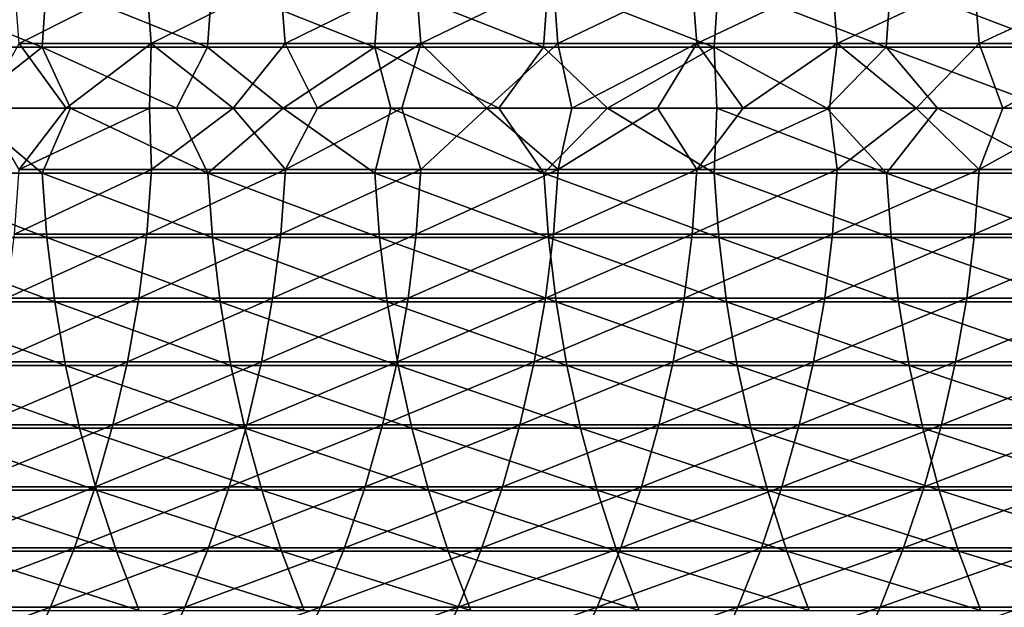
# Model space of a CAD drawing. Header units: metres. Extents: x -24 to 236, y -24 to 24.
# Tile 113 of 256: x 40.77 to 48.19, y -3.76 to 0.67. Entities that reach past the tile are written whole.
import ezdxf

# ---------------------------------------------------------------- set-up
doc = ezdxf.new("R2010")
doc.units = ezdxf.units.M
doc.layers.add('solid_10392024', color=7, linetype='CONTINUOUS')

msp = doc.modelspace()

# ---------------------------------------------------------------- linework, layer by layer
at = {"layer": 'solid_10392024'}
for points in [[(40.729115, 0.973574, 265.269318), (41.725639, 0.97357, 268.026428), (40.766418, 0.487259, 265.256012)], [(41.725639, 0.97357, 268.026428), (41.76284, 0.487257, 268.012817), (40.766418, 0.487259, 265.256012)], [(41.725639, 0.97357, 268.026428), (42.734772, 0.973566, 270.75293), (41.76284, 0.487257, 268.012817)], [(42.734772, 0.973566, 270.75293), (42.77187, 0.487255, 270.739044), (41.76284, 0.487257, 268.012817)], [(42.734772, 0.973566, 270.75293), (43.756348, 0.973561, 273.448395), (42.77187, 0.487255, 270.739044)], [(43.756348, 0.973561, 273.448395), (43.793331, 0.487253, 273.434204), (42.77187, 0.487255, 270.739044)], [(43.756348, 0.973561, 273.448395), (44.790188, 0.973558, 276.112427), (43.793331, 0.487253, 273.434204)], [(44.790188, 0.973558, 276.112427), (44.827057, 0.487251, 276.097931), (43.793331, 0.487253, 273.434204)], [(44.790188, 0.973558, 276.112427), (45.836128, 0.973557, 278.744598), (44.827057, 0.487251, 276.097931)], [(45.836128, 0.973557, 278.744598), (45.872883, 0.487251, 278.729797), (44.827057, 0.487251, 276.097931)], [(45.836128, 0.973557, 278.744598), (46.893997, 0.973562, 281.344452), (45.872883, 0.487251, 278.729797)], [(46.893997, 0.973562, 281.344452), (46.93063, 0.487253, 281.329376), (45.872883, 0.487251, 278.729797)], [(46.893997, 0.973562, 281.344452), (47.963604, 0.97357, 283.911652), (46.93063, 0.487253, 281.329376)], [(47.963604, 0.97357, 283.911652), (48.000103, 0.487258, 283.896271), (46.93063, 0.487253, 281.329376)], [(47.963604, 0.97357, 283.911652), (49.04472, 0.973581, 286.44577), (48.000103, 0.487258, 283.896271)], [(49.04472, 0.973581, 286.44577), (49.081089, 0.487263, 286.430084), (48.000103, 0.487258, 283.896271)], [(39.705891, 0.460005, 308.931732), (40.939938, 0.46, 311.379822), (39.740028, 0.946445, 308.914703)], [(40.939938, 0.46, 311.379822), (40.973907, 0.946435, 311.362488), (39.740028, 0.946445, 308.914703)], [(40.939938, 0.46, 311.379822), (42.186844, 0.459994, 313.79425), (40.973907, 0.946435, 311.362488)], [(42.186844, 0.459994, 313.79425), (42.220642, 0.946424, 313.776581), (40.973907, 0.946435, 311.362488)], [(42.186844, 0.459994, 313.79425), (43.44651, 0.45999, 316.174683), (42.220642, 0.946424, 313.776581)], [(43.44651, 0.45999, 316.174683), (43.480129, 0.946415, 316.156677), (42.220642, 0.946424, 313.776581)], [(43.44651, 0.45999, 316.174683), (44.71883, 0.459988, 318.520813), (43.480129, 0.946415, 316.156677)], [(44.71883, 0.459988, 318.520813), (44.752258, 0.94641, 318.502472), (43.480129, 0.946415, 316.156677)], [(44.71883, 0.459988, 318.520813), (46.0037, 0.459989, 320.832306), (44.752258, 0.94641, 318.502472)], [(46.0037, 0.459989, 320.832306), (46.036934, 0.946414, 320.813599), (44.752258, 0.94641, 318.502472)], [(46.0037, 0.459989, 320.832306), (47.301022, 0.459996, 323.108856), (46.036934, 0.946414, 320.813599)], [(47.301022, 0.459996, 323.108856), (47.334053, 0.946428, 323.089813), (46.036934, 0.946414, 320.813599)], [(47.301022, 0.459996, 323.108856), (48.610722, 0.460005, 325.350189), (47.334053, 0.946428, 323.089813)], [(48.610722, 0.460005, 325.350189), (48.643539, 0.946447, 325.33078), (47.334053, 0.946428, 323.089813)], [(40.357254, 0, 310.257385), (40.939938, 0.46, 311.379822), (39.705891, 0.460005, 308.931732)], [(40.357254, 0, 310.257385), (41.152512, 0, 311.821411), (40.939938, 0.46, 311.379822)], [(40.766418, 0.487259, 265.256012), (41.119972, 0, 266.202728), (40.494152, 0, 264.451752)], [(40.766418, 0.487259, 265.256012), (41.76284, 0.487257, 268.012817), (41.119972, 0, 266.202728)], [(41.952332, 0, 313.370117), (42.186844, 0.459994, 313.79425), (40.939938, 0.46, 311.379822)], [(41.152512, 0, 311.821411), (41.952332, 0, 313.370117), (40.939938, 0.46, 311.379822)], [(41.76284, 0.487257, 268.012817), (41.748554, 0, 267.935303), (41.119972, 0, 266.202728)], [(41.76284, 0.487257, 268.012817), (42.379982, 0, 269.649963), (41.748554, 0, 267.935303)], [(41.76284, 0.487257, 268.012817), (42.77187, 0.487255, 270.739044), (42.379982, 0, 269.649963)], [(41.952332, 0, 313.370117), (42.756962, 0, 314.903992), (42.186844, 0.459994, 313.79425)], [(42.756962, 0, 314.903992), (43.44651, 0.45999, 316.174683), (42.186844, 0.459994, 313.79425)], [(42.77187, 0.487255, 270.739044), (43.014046, 0, 271.346375), (42.379982, 0, 269.649963)], [(42.756962, 0, 314.903992), (43.566444, 0, 316.423187), (43.44651, 0.45999, 316.174683)], [(42.77187, 0.487255, 270.739044), (43.793331, 0.487253, 273.434204), (43.014046, 0, 271.346375)], [(43.793331, 0.487253, 273.434204), (43.650703, 0, 273.024719), (43.014046, 0, 271.346375)], [(44.380569, 0, 317.927246), (44.71883, 0.459988, 318.520813), (43.44651, 0.45999, 316.174683)], [(43.566444, 0, 316.423187), (44.380569, 0, 317.927246), (43.44651, 0.45999, 316.174683)], [(43.793331, 0.487253, 273.434204), (44.290051, 0, 274.685547), (43.650703, 0, 273.024719)], [(43.793331, 0.487253, 273.434204), (44.827057, 0.487251, 276.097931), (44.290051, 0, 274.685547)], [(44.827057, 0.487251, 276.097931), (44.932098, 0, 276.329071), (44.290051, 0, 274.685547)], [(44.380569, 0, 317.927246), (45.199593, 0, 319.416687), (44.71883, 0.459988, 318.520813)], [(45.199593, 0, 319.416687), (46.0037, 0.459989, 320.832306), (44.71883, 0.459988, 318.520813)], [(44.827057, 0.487251, 276.097931), (45.872883, 0.487251, 278.729797), (44.932098, 0, 276.329071)], [(45.872883, 0.487251, 278.729797), (45.576626, 0, 277.954987), (44.932098, 0, 276.329071)], [(45.199593, 0, 319.416687), (46.023785, 0, 320.891968), (46.0037, 0.459989, 320.832306)], [(45.872883, 0.487251, 278.729797), (46.223698, 0, 279.56369), (45.576626, 0, 277.954987)], [(45.872883, 0.487251, 278.729797), (46.93063, 0.487253, 281.329376), (46.223698, 0, 279.56369)], [(46.852909, 0, 322.3526), (47.301022, 0.459996, 323.108856), (46.0037, 0.459989, 320.832306)], [(46.023785, 0, 320.891968), (46.852909, 0, 322.3526), (46.0037, 0.459989, 320.832306)], [(46.93063, 0.487253, 281.329376), (46.873398, 0, 281.155579), (46.223698, 0, 279.56369)], [(46.852909, 0, 322.3526), (47.687057, 0, 323.798767), (47.301022, 0.459996, 323.108856)], [(46.93063, 0.487253, 281.329376), (47.525608, 0, 282.730621), (46.873398, 0, 281.155579)], [(46.93063, 0.487253, 281.329376), (48.000103, 0.487258, 283.896271), (47.525608, 0, 282.730621)], [(48.526581, 0, 325.231018), (48.610722, 0.460005, 325.350189), (47.301022, 0.459996, 323.108856)], [(47.687057, 0, 323.798767), (48.526581, 0, 325.231018), (47.301022, 0.459996, 323.108856)], [(48.000103, 0.487258, 283.896271), (48.180206, 0, 284.288727), (47.525608, 0, 282.730621)], [(48.000103, 0.487258, 283.896271), (49.081089, 0.487263, 286.430084), (48.180206, 0, 284.288727)], [(49.081089, 0.487263, 286.430084), (48.837269, 0, 285.830322), (48.180206, 0, 284.288727)], [(39.707176, -0.487267, 308.931091), (40.941216, -0.487262, 311.379181), (40.357254, 0, 310.257385)], [(40.941216, -0.487262, 311.379181), (41.152512, 0, 311.821411), (40.357254, 0, 310.257385)], [(40.941216, -0.487262, 311.379181), (42.188118, -0.487256, 313.793579), (41.152512, 0, 311.821411)], [(42.188118, -0.487256, 313.793579), (41.952332, 0, 313.370117), (41.152512, 0, 311.821411)], [(42.188118, -0.487256, 313.793579), (42.756962, 0, 314.903992), (41.952332, 0, 313.370117)], [(43.447777, -0.487251, 316.174011), (43.566444, 0, 316.423187), (42.756962, 0, 314.903992)], [(43.447777, -0.487251, 316.174011), (44.720089, -0.487249, 318.520111), (43.566444, 0, 316.423187)], [(44.720089, -0.487249, 318.520111), (44.380569, 0, 317.927246), (43.566444, 0, 316.423187)], [(44.720089, -0.487249, 318.520111), (45.199593, 0, 319.416687), (44.380569, 0, 317.927246)], [(44.720089, -0.487249, 318.520111), (46.004951, -0.487251, 320.831604), (45.199593, 0, 319.416687)], [(46.004951, -0.487251, 320.831604), (46.023785, 0, 320.891968), (45.199593, 0, 319.416687)], [(46.004951, -0.487251, 320.831604), (47.302265, -0.487258, 323.108154), (46.023785, 0, 320.891968)], [(47.302265, -0.487258, 323.108154), (46.852909, 0, 322.3526), (46.023785, 0, 320.891968)], [(47.302265, -0.487258, 323.108154), (47.687057, 0, 323.798767), (46.852909, 0, 322.3526)], [(47.302265, -0.487258, 323.108154), (48.611958, -0.487268, 325.349487), (47.687057, 0, 323.798767)], [(48.611958, -0.487268, 325.349487), (48.526581, 0, 325.231018), (47.687057, 0, 323.798767)], [(40.767769, -0.459997, 265.255524), (40.494152, 0, 264.451752), (41.119972, 0, 266.202728)], [(40.767769, -0.459997, 265.255524), (41.119972, 0, 266.202728), (41.748554, 0, 267.935303)], [(40.767769, -0.459997, 265.255524), (41.748554, 0, 267.935303), (41.764191, -0.459995, 268.012329)], [(41.764191, -0.459995, 268.012329), (41.748554, 0, 267.935303), (42.379982, 0, 269.649963)], [(41.764191, -0.459995, 268.012329), (42.379982, 0, 269.649963), (42.773212, -0.459993, 270.738525)], [(42.188118, -0.487256, 313.793579), (43.447777, -0.487251, 316.174011), (42.756962, 0, 314.903992)], [(42.773212, -0.459993, 270.738525), (42.379982, 0, 269.649963), (43.014046, 0, 271.346375)], [(42.773212, -0.459993, 270.738525), (43.014046, 0, 271.346375), (43.650703, 0, 273.024719)], [(42.773212, -0.459993, 270.738525), (43.650703, 0, 273.024719), (43.794674, -0.459991, 273.433685)], [(43.794674, -0.459991, 273.433685), (43.650703, 0, 273.024719), (44.290051, 0, 274.685547)], [(43.794674, -0.459991, 273.433685), (44.290051, 0, 274.685547), (44.828396, -0.45999, 276.097412)], [(44.828396, -0.45999, 276.097412), (44.290051, 0, 274.685547), (44.932098, 0, 276.329071)], [(44.828396, -0.45999, 276.097412), (44.932098, 0, 276.329071), (45.576626, 0, 277.954987)], [(44.828396, -0.45999, 276.097412), (45.576626, 0, 277.954987), (45.874214, -0.459989, 278.729279)], [(45.874214, -0.459989, 278.729279), (45.576626, 0, 277.954987), (46.223698, 0, 279.56369)], [(45.874214, -0.459989, 278.729279), (46.223698, 0, 279.56369), (46.873398, 0, 281.155579)], [(45.874214, -0.459989, 278.729279), (46.873398, 0, 281.155579), (46.931957, -0.459991, 281.328827)], [(46.931957, -0.459991, 281.328827), (46.873398, 0, 281.155579), (47.525608, 0, 282.730621)], [(46.931957, -0.459991, 281.328827), (47.525608, 0, 282.730621), (48.001427, -0.459996, 283.895691)], [(48.001427, -0.459996, 283.895691), (47.525608, 0, 282.730621), (48.180206, 0, 284.288727)], [(48.001427, -0.459996, 283.895691), (48.180206, 0, 284.288727), (48.837269, 0, 285.830322)], [(48.001427, -0.459996, 283.895691), (48.837269, 0, 285.830322), (49.082409, -0.46, 286.429504)], [(40.976501, -0.973579, 311.361176), (40.941216, -0.487262, 311.379181), (39.707176, -0.487267, 308.931091)], [(39.742638, -0.97359, 308.913422), (40.976501, -0.973579, 311.361176), (39.707176, -0.487267, 308.931091)], [(41.764191, -0.459995, 268.012329), (41.728374, -0.946426, 268.025421), (40.731853, -0.94643, 265.268341)], [(40.767769, -0.459997, 265.255524), (41.764191, -0.459995, 268.012329), (40.731853, -0.94643, 265.268341)], [(42.223221, -0.973568, 313.775238), (42.188118, -0.487256, 313.793579), (40.941216, -0.487262, 311.379181)], [(40.976501, -0.973579, 311.361176), (42.223221, -0.973568, 313.775238), (40.941216, -0.487262, 311.379181)], [(42.773212, -0.459993, 270.738525), (42.737499, -0.946422, 270.751892), (41.728374, -0.946426, 268.025421)], [(41.764191, -0.459995, 268.012329), (42.773212, -0.459993, 270.738525), (41.728374, -0.946426, 268.025421)], [(43.482693, -0.973558, 316.155304), (43.447777, -0.487251, 316.174011), (42.188118, -0.487256, 313.793579)], [(42.223221, -0.973568, 313.775238), (43.482693, -0.973558, 316.155304), (42.188118, -0.487256, 313.793579)], [(43.794674, -0.459991, 273.433685), (43.759064, -0.946417, 273.447357), (42.737499, -0.946422, 270.751892)], [(42.773212, -0.459993, 270.738525), (43.794674, -0.459991, 273.433685), (42.737499, -0.946422, 270.751892)], [(44.754814, -0.973554, 318.501068), (44.720089, -0.487249, 318.520111), (43.447777, -0.487251, 316.174011)], [(43.482693, -0.973558, 316.155304), (44.754814, -0.973554, 318.501068), (43.447777, -0.487251, 316.174011)], [(44.828396, -0.45999, 276.097412), (44.7929, -0.946414, 276.111359), (43.759064, -0.946417, 273.447357)], [(43.794674, -0.459991, 273.433685), (44.828396, -0.45999, 276.097412), (43.759064, -0.946417, 273.447357)], [(46.039471, -0.973557, 320.812164), (46.004951, -0.487251, 320.831604), (44.720089, -0.487249, 318.520111)], [(44.754814, -0.973554, 318.501068), (46.039471, -0.973557, 320.812164), (44.720089, -0.487249, 318.520111)], [(45.874214, -0.459989, 278.729279), (45.838829, -0.946414, 278.7435), (44.7929, -0.946414, 276.111359)], [(44.828396, -0.45999, 276.097412), (45.874214, -0.459989, 278.729279), (44.7929, -0.946414, 276.111359)], [(45.874214, -0.459989, 278.729279), (46.931957, -0.459991, 281.328827), (45.838829, -0.946414, 278.7435)], [(46.931957, -0.459991, 281.328827), (46.89669, -0.946418, 281.343353), (45.838829, -0.946414, 278.7435)], [(47.336575, -0.973572, 323.088348), (47.302265, -0.487258, 323.108154), (46.004951, -0.487251, 320.831604)], [(46.039471, -0.973557, 320.812164), (47.336575, -0.973572, 323.088348), (46.004951, -0.487251, 320.831604)], [(46.931957, -0.459991, 281.328827), (48.001427, -0.459996, 283.895691), (46.89669, -0.946418, 281.343353)], [(48.001427, -0.459996, 283.895691), (47.966286, -0.946426, 283.910522), (46.89669, -0.946418, 281.343353)], [(48.646046, -0.973591, 325.329285), (48.611958, -0.487268, 325.349487), (47.302265, -0.487258, 323.108154)], [(47.336575, -0.973572, 323.088348), (48.646046, -0.973591, 325.329285), (47.302265, -0.487258, 323.108154)], [(48.001427, -0.459996, 283.895691), (49.082409, -0.46, 286.429504), (47.966286, -0.946426, 283.910522)], [(49.082409, -0.46, 286.429504), (49.047394, -0.946436, 286.444641), (47.966286, -0.946426, 283.910522)], [(41.728374, -0.946426, 268.025421), (41.667854, -1.430075, 268.047577), (40.671169, -1.430081, 265.290009)], [(40.731853, -0.94643, 265.268341), (41.728374, -0.946426, 268.025421), (40.671169, -1.430081, 265.290009)], [(42.737499, -0.946422, 270.751892), (42.677155, -1.430068, 270.774506), (41.667854, -1.430075, 268.047577)], [(41.728374, -0.946426, 268.025421), (42.737499, -0.946422, 270.751892), (41.667854, -1.430075, 268.047577)], [(43.759064, -0.946417, 273.447357), (43.698898, -1.430062, 273.470428), (42.677155, -1.430068, 270.774506)], [(42.737499, -0.946422, 270.751892), (43.759064, -0.946417, 273.447357), (42.677155, -1.430068, 270.774506)], [(44.7929, -0.946414, 276.111359), (44.732918, -1.430057, 276.134918), (43.698898, -1.430062, 273.470428)], [(43.759064, -0.946417, 273.447357), (44.7929, -0.946414, 276.111359), (43.698898, -1.430062, 273.470428)], [(45.838829, -0.946414, 278.7435), (45.779041, -1.430057, 278.767548), (44.732918, -1.430057, 276.134918)], [(44.7929, -0.946414, 276.111359), (45.838829, -0.946414, 278.7435), (44.732918, -1.430057, 276.134918)], [(45.838829, -0.946414, 278.7435), (46.89669, -0.946418, 281.343353), (45.779041, -1.430057, 278.767548)], [(46.89669, -0.946418, 281.343353), (46.837105, -1.430063, 281.367889), (45.779041, -1.430057, 278.767548)], [(46.89669, -0.946418, 281.343353), (47.966286, -0.946426, 283.910522), (46.837105, -1.430063, 281.367889)], [(47.966286, -0.946426, 283.910522), (47.906906, -1.430076, 283.935547), (46.837105, -1.430063, 281.367889)], [(47.966286, -0.946426, 283.910522), (49.047394, -0.946436, 286.444641), (47.906906, -1.430076, 283.935547)], [(49.047394, -0.946436, 286.444641), (48.988228, -1.430091, 286.470154), (47.906906, -1.430076, 283.935547)], [(41.03521, -1.457035, 311.331207), (40.976501, -0.973579, 311.361176), (39.742638, -0.97359, 308.913422)], [(39.801632, -1.457051, 308.884033), (41.03521, -1.457035, 311.331207), (39.742638, -0.97359, 308.913422)], [(42.281631, -1.457018, 313.74472), (42.223221, -0.973568, 313.775238), (40.976501, -0.973579, 311.361176)], [(41.03521, -1.457035, 311.331207), (42.281631, -1.457018, 313.74472), (40.976501, -0.973579, 311.361176)], [(43.540791, -1.457004, 316.124176), (43.482693, -0.973558, 316.155304), (42.223221, -0.973568, 313.775238)], [(42.281631, -1.457018, 313.74472), (43.540791, -1.457004, 316.124176), (42.223221, -0.973568, 313.775238)], [(44.812584, -1.456997, 318.46933), (44.754814, -0.973554, 318.501068), (43.482693, -0.973558, 316.155304)], [(43.540791, -1.457004, 316.124176), (44.812584, -1.456997, 318.46933), (43.482693, -0.973558, 316.155304)], [(46.096909, -1.457003, 320.779846), (46.039471, -0.973557, 320.812164), (44.754814, -0.973554, 318.501068)], [(44.812584, -1.456997, 318.46933), (46.096909, -1.457003, 320.779846), (44.754814, -0.973554, 318.501068)], [(47.393661, -1.457024, 323.055389), (47.336575, -0.973572, 323.088348), (46.039471, -0.973557, 320.812164)], [(46.096909, -1.457003, 320.779846), (47.393661, -1.457024, 323.055389), (46.039471, -0.973557, 320.812164)], [(48.702766, -1.457053, 325.295746), (48.646046, -0.973591, 325.329285), (47.336575, -0.973572, 323.088348)], [(47.393661, -1.457024, 323.055389), (48.702766, -1.457053, 325.295746), (47.336575, -0.973572, 323.088348)], [(41.117172, -1.936209, 311.289398), (41.03521, -1.457035, 311.331207), (39.801632, -1.457051, 308.884033)], [(39.883995, -1.93623, 308.843018), (41.117172, -1.936209, 311.289398), (39.801632, -1.457051, 308.884033)], [(41.667854, -1.430075, 268.047577), (41.582806, -1.909521, 268.078674), (40.585888, -1.909529, 265.320496)], [(40.671169, -1.430081, 265.290009), (41.667854, -1.430075, 268.047577), (40.585888, -1.909529, 265.320496)], [(42.363174, -1.936187, 313.702087), (42.281631, -1.457018, 313.74472), (41.03521, -1.457035, 311.331207)], [(41.117172, -1.936209, 311.289398), (42.363174, -1.936187, 313.702087), (41.03521, -1.457035, 311.331207)], [(42.677155, -1.430068, 270.774506), (42.59235, -1.909512, 270.806274), (41.582806, -1.909521, 268.078674)], [(41.667854, -1.430075, 268.047577), (42.677155, -1.430068, 270.774506), (41.582806, -1.909521, 268.078674)], [(43.621899, -1.936167, 316.08075), (43.540791, -1.457004, 316.124176), (42.281631, -1.457018, 313.74472)], [(42.363174, -1.936187, 313.702087), (43.621899, -1.936167, 316.08075), (42.281631, -1.457018, 313.74472)], [(43.698898, -1.430062, 273.470428), (43.614346, -1.909503, 273.502869), (42.59235, -1.909512, 270.806274)], [(42.677155, -1.430068, 270.774506), (43.698898, -1.430062, 273.470428), (42.59235, -1.909512, 270.806274)], [(44.893238, -1.936158, 318.425049), (44.812584, -1.456997, 318.46933), (43.540791, -1.457004, 316.124176)], [(43.621899, -1.936167, 316.08075), (44.893238, -1.936158, 318.425049), (43.540791, -1.457004, 316.124176)], [(44.732918, -1.430057, 276.134918), (44.648628, -1.909497, 276.16803), (43.614346, -1.909503, 273.502869)], [(43.698898, -1.430062, 273.470428), (44.732918, -1.430057, 276.134918), (43.614346, -1.909503, 273.502869)], [(45.779041, -1.430057, 278.767548), (45.695023, -1.909496, 278.801331), (44.648628, -1.909497, 276.16803)], [(44.732918, -1.430057, 276.134918), (45.779041, -1.430057, 278.767548), (44.648628, -1.909497, 276.16803)], [(46.17709, -1.936166, 320.734711), (46.096909, -1.457003, 320.779846), (44.812584, -1.456997, 318.46933)], [(44.893238, -1.936158, 318.425049), (46.17709, -1.936166, 320.734711), (44.812584, -1.456997, 318.46933)], [(45.779041, -1.430057, 278.767548), (46.837105, -1.430063, 281.367889), (45.695023, -1.909496, 278.801331)], [(46.837105, -1.430063, 281.367889), (46.753365, -1.909505, 281.402344), (45.695023, -1.909496, 278.801331)], [(47.473354, -1.936194, 323.009399), (47.393661, -1.457024, 323.055389), (46.096909, -1.457003, 320.779846)], [(46.17709, -1.936166, 320.734711), (47.473354, -1.936194, 323.009399), (46.096909, -1.457003, 320.779846)], [(46.837105, -1.430063, 281.367889), (47.906906, -1.430076, 283.935547), (46.753365, -1.909505, 281.402344)], [(47.906906, -1.430076, 283.935547), (47.82346, -1.909522, 283.970734), (46.753365, -1.909505, 281.402344)], [(48.781952, -1.936232, 325.248871), (48.702766, -1.457053, 325.295746), (47.393661, -1.457024, 323.055389)], [(47.473354, -1.936194, 323.009399), (48.781952, -1.936232, 325.248871), (47.393661, -1.457024, 323.055389)], [(47.906906, -1.430076, 283.935547), (48.988228, -1.430091, 286.470154), (47.82346, -1.909522, 283.970734)], [(48.988228, -1.430091, 286.470154), (48.905083, -1.909542, 286.506042), (47.82346, -1.909522, 283.970734)], [(41.582806, -1.909521, 268.078674), (41.473484, -2.383355, 268.118652), (40.476261, -2.383364, 265.35965)], [(40.585888, -1.909529, 265.320496), (41.582806, -1.909521, 268.078674), (40.476261, -2.383364, 265.35965)], [(42.59235, -1.909512, 270.806274), (42.483337, -2.383344, 270.847107), (41.473484, -2.383355, 268.118652)], [(41.582806, -1.909521, 268.078674), (42.59235, -1.909512, 270.806274), (41.473484, -2.383355, 268.118652)], [(43.614346, -1.909503, 273.502869), (43.505657, -2.383333, 273.544556), (42.483337, -2.383344, 270.847107)], [(42.59235, -1.909512, 270.806274), (43.614346, -1.909503, 273.502869), (42.483337, -2.383344, 270.847107)], [(44.648628, -1.909497, 276.16803), (44.540276, -2.383325, 276.210571), (43.505657, -2.383333, 273.544556)], [(43.614346, -1.909503, 273.502869), (44.648628, -1.909497, 276.16803), (43.505657, -2.383333, 273.544556)], [(45.695023, -1.909496, 278.801331), (45.587021, -2.383324, 278.844757), (44.540276, -2.383325, 276.210571)], [(44.648628, -1.909497, 276.16803), (45.695023, -1.909496, 278.801331), (44.540276, -2.383325, 276.210571)], [(45.695023, -1.909496, 278.801331), (46.753365, -1.909505, 281.402344), (45.587021, -2.383324, 278.844757)], [(46.753365, -1.909505, 281.402344), (46.645725, -2.383335, 281.446686), (45.587021, -2.383324, 278.844757)], [(46.753365, -1.909505, 281.402344), (47.82346, -1.909522, 283.970734), (46.645725, -2.383335, 281.446686)], [(47.82346, -1.909522, 283.970734), (47.716194, -2.383356, 284.01593), (46.645725, -2.383335, 281.446686)], [(47.82346, -1.909522, 283.970734), (48.905083, -1.909542, 286.506042), (47.716194, -2.383356, 284.01593)], [(48.905083, -1.909542, 286.506042), (48.79821, -2.383381, 286.552185), (47.716194, -2.383356, 284.01593)], [(41.222141, -2.409692, 311.23584), (41.117172, -1.936209, 311.289398), (39.883995, -1.93623, 308.843018)], [(39.989483, -2.409719, 308.790497), (41.222141, -2.409692, 311.23584), (39.883995, -1.93623, 308.843018)], [(42.467606, -2.409664, 313.647491), (42.363174, -1.936187, 313.702087), (41.117172, -1.936209, 311.289398)], [(41.222141, -2.409692, 311.23584), (42.467606, -2.409664, 313.647491), (41.117172, -1.936209, 311.289398)], [(43.725773, -2.40964, 316.025085), (43.621899, -1.936167, 316.08075), (42.363174, -1.936187, 313.702087)], [(42.467606, -2.409664, 313.647491), (43.725773, -2.40964, 316.025085), (42.363174, -1.936187, 313.702087)], [(44.996536, -2.409628, 318.368347), (44.893238, -1.936158, 318.425049), (43.621899, -1.936167, 316.08075)], [(43.725773, -2.40964, 316.025085), (44.996536, -2.409628, 318.368347), (43.621899, -1.936167, 316.08075)], [(46.279785, -2.409638, 320.67691), (46.17709, -1.936166, 320.734711), (44.893238, -1.936158, 318.425049)], [(44.996536, -2.409628, 318.368347), (46.279785, -2.409638, 320.67691), (44.893238, -1.936158, 318.425049)], [(47.575424, -2.409673, 322.9505), (47.473354, -1.936194, 323.009399), (46.17709, -1.936166, 320.734711)], [(46.279785, -2.409638, 320.67691), (47.575424, -2.409673, 322.9505), (46.17709, -1.936166, 320.734711)], [(48.883369, -2.409721, 325.188843), (48.781952, -1.936232, 325.248871), (47.473354, -1.936194, 323.009399)], [(47.575424, -2.409673, 322.9505), (48.883369, -2.409721, 325.188843), (47.473354, -1.936194, 323.009399)], [(41.349815, -2.876093, 311.170715), (41.222141, -2.409692, 311.23584), (39.989483, -2.409719, 308.790497)], [(40.117783, -2.876124, 308.726593), (41.349815, -2.876093, 311.170715), (39.989483, -2.409719, 308.790497)], [(41.473484, -2.383355, 268.118652), (41.340206, -2.850184, 268.167419), (40.342617, -2.850195, 265.407379)], [(40.476261, -2.383364, 265.35965), (41.473484, -2.383355, 268.118652), (40.342617, -2.850195, 265.407379)], [(42.594627, -2.87606, 313.581085), (42.467606, -2.409664, 313.647491), (41.222141, -2.409692, 311.23584)], [(41.349815, -2.876093, 311.170715), (42.594627, -2.87606, 313.581085), (41.222141, -2.409692, 311.23584)], [(42.483337, -2.383344, 270.847107), (42.350441, -2.850171, 270.896881), (41.340206, -2.850184, 268.167419)], [(41.473484, -2.383355, 268.118652), (42.483337, -2.383344, 270.847107), (41.340206, -2.850184, 268.167419)], [(43.505657, -2.383333, 273.544556), (43.373158, -2.850157, 273.595367), (42.350441, -2.850171, 270.896881)], [(42.483337, -2.383344, 270.847107), (43.505657, -2.383333, 273.544556), (42.350441, -2.850171, 270.896881)], [(43.852116, -2.876031, 315.957397), (43.725773, -2.40964, 316.025085), (42.467606, -2.409664, 313.647491)], [(42.594627, -2.87606, 313.581085), (43.852116, -2.876031, 315.957397), (42.467606, -2.409664, 313.647491)], [(44.540276, -2.383325, 276.210571), (44.408184, -2.850148, 276.262451), (43.373158, -2.850157, 273.595367)], [(43.505657, -2.383333, 273.544556), (44.540276, -2.383325, 276.210571), (43.373158, -2.850157, 273.595367)], [(45.122173, -2.876017, 318.299377), (44.996536, -2.409628, 318.368347), (43.725773, -2.40964, 316.025085)], [(43.852116, -2.876031, 315.957397), (45.122173, -2.876017, 318.299377), (43.725773, -2.40964, 316.025085)], [(45.587021, -2.383324, 278.844757), (45.455353, -2.850147, 278.897705), (44.408184, -2.850148, 276.262451)], [(44.540276, -2.383325, 276.210571), (45.587021, -2.383324, 278.844757), (44.408184, -2.850148, 276.262451)], [(46.40469, -2.876029, 320.606628), (46.279785, -2.409638, 320.67691), (44.996536, -2.409628, 318.368347)], [(45.122173, -2.876017, 318.299377), (46.40469, -2.876029, 320.606628), (44.996536, -2.409628, 318.368347)], [(45.587021, -2.383324, 278.844757), (46.645725, -2.383335, 281.446686), (45.455353, -2.850147, 278.897705)], [(46.645725, -2.383335, 281.446686), (46.5145, -2.85016, 281.500702), (45.455353, -2.850147, 278.897705)], [(47.699566, -2.87607, 322.878876), (47.575424, -2.409673, 322.9505), (46.279785, -2.409638, 320.67691)], [(46.40469, -2.876029, 320.606628), (47.699566, -2.87607, 322.878876), (46.279785, -2.409638, 320.67691)], [(46.645725, -2.383335, 281.446686), (47.716194, -2.383356, 284.01593), (46.5145, -2.85016, 281.500702)], [(47.716194, -2.383356, 284.01593), (47.585426, -2.850185, 284.071075), (46.5145, -2.85016, 281.500702)], [(49.006721, -2.876128, 325.115845), (48.883369, -2.409721, 325.188843), (47.575424, -2.409673, 322.9505)], [(47.699566, -2.87607, 322.878876), (49.006721, -2.876128, 325.115845), (47.575424, -2.409673, 322.9505)], [(47.716194, -2.383356, 284.01593), (48.79821, -2.383381, 286.552185), (47.585426, -2.850185, 284.071075)], [(48.79821, -2.383381, 286.552185), (48.667915, -2.850215, 286.608429), (47.585426, -2.850185, 284.071075)], [(41.499813, -3.334041, 311.094177), (41.349815, -2.876093, 311.170715), (40.117783, -2.876124, 308.726593)], [(40.26852, -3.334077, 308.65152), (41.499813, -3.334041, 311.094177), (40.117783, -2.876124, 308.726593)], [(41.340206, -2.850184, 268.167419), (41.183365, -3.308637, 268.224762), (40.185345, -3.30865, 265.463531)], [(40.342617, -2.850195, 265.407379), (41.340206, -2.850184, 268.167419), (40.185345, -3.30865, 265.463531)], [(42.350441, -2.850171, 270.896881), (42.19405, -3.308621, 270.955444), (41.183365, -3.308637, 268.224762)], [(41.340206, -2.850184, 268.167419), (42.350441, -2.850171, 270.896881), (41.183365, -3.308637, 268.224762)], [(42.743862, -3.334002, 313.503082), (42.594627, -2.87606, 313.581085), (41.349815, -2.876093, 311.170715)], [(41.499813, -3.334041, 311.094177), (42.743862, -3.334002, 313.503082), (41.349815, -2.876093, 311.170715)], [(43.373158, -2.850157, 273.595367), (43.217228, -3.308605, 273.655182), (42.19405, -3.308621, 270.955444)], [(42.350441, -2.850171, 270.896881), (43.373158, -2.850157, 273.595367), (42.19405, -3.308621, 270.955444)], [(44.000553, -3.333969, 315.877899), (43.852116, -2.876031, 315.957397), (42.594627, -2.87606, 313.581085)], [(42.743862, -3.334002, 313.503082), (44.000553, -3.333969, 315.877899), (42.594627, -2.87606, 313.581085)], [(44.408184, -2.850148, 276.262451), (44.252739, -3.308594, 276.323486), (43.217228, -3.308605, 273.655182)], [(43.373158, -2.850157, 273.595367), (44.408184, -2.850148, 276.262451), (43.217228, -3.308605, 273.655182)], [(45.269779, -3.333953, 318.218323), (45.122173, -2.876017, 318.299377), (43.852116, -2.876031, 315.957397)], [(44.000553, -3.333969, 315.877899), (45.269779, -3.333953, 318.218323), (43.852116, -2.876031, 315.957397)], [(45.455353, -2.850147, 278.897705), (45.300407, -3.308593, 278.959991), (44.252739, -3.308594, 276.323486)], [(44.408184, -2.850148, 276.262451), (45.455353, -2.850147, 278.897705), (44.252739, -3.308594, 276.323486)], [(46.551437, -3.333966, 320.524017), (46.40469, -2.876029, 320.606628), (45.122173, -2.876017, 318.299377)], [(45.269779, -3.333953, 318.218323), (46.551437, -3.333966, 320.524017), (45.122173, -2.876017, 318.299377)], [(45.455353, -2.850147, 278.897705), (46.5145, -2.85016, 281.500702), (45.300407, -3.308593, 278.959991)], [(46.5145, -2.85016, 281.500702), (46.360073, -3.308608, 281.56427), (45.300407, -3.308593, 278.959991)], [(46.5145, -2.85016, 281.500702), (47.585426, -2.850185, 284.071075), (46.360073, -3.308608, 281.56427)], [(47.585426, -2.850185, 284.071075), (47.431534, -3.308638, 284.135956), (46.360073, -3.308608, 281.56427)], [(47.845417, -3.334014, 322.794708), (47.699566, -2.87607, 322.878876), (46.40469, -2.876029, 320.606628)], [(46.551437, -3.333966, 320.524017), (47.845417, -3.334014, 322.794708), (46.40469, -2.876029, 320.606628)], [(47.585426, -2.850185, 284.071075), (48.667915, -2.850215, 286.608429), (47.431534, -3.308638, 284.135956)], [(48.667915, -2.850215, 286.608429), (48.514584, -3.308673, 286.674622), (47.431534, -3.308638, 284.135956)], [(49.151642, -3.334081, 325.03009), (49.006721, -2.876128, 325.115845), (47.699566, -2.87607, 322.878876)], [(47.845417, -3.334014, 322.794708), (49.151642, -3.334081, 325.03009), (47.699566, -2.87607, 322.878876)], [(41.183365, -3.308637, 268.224762), (41.003422, -3.757365, 268.290588), (40.004906, -3.757379, 265.527985)], [(40.185345, -3.30865, 265.463531), (41.183365, -3.308637, 268.224762), (40.004906, -3.757379, 265.527985)], [(41.6717, -3.78219, 311.00647), (41.499813, -3.334041, 311.094177), (40.26852, -3.334077, 308.65152)], [(40.44125, -3.782231, 308.565491), (41.6717, -3.78219, 311.00647), (40.26852, -3.334077, 308.65152)], [(42.19405, -3.308621, 270.955444), (42.014618, -3.757347, 271.022675), (41.003422, -3.757365, 268.290588)], [(41.183365, -3.308637, 268.224762), (42.19405, -3.308621, 270.955444), (41.003422, -3.757365, 268.290588)], [(42.914867, -3.782146, 313.413666), (42.743862, -3.334002, 313.503082), (41.499813, -3.334041, 311.094177)], [(41.6717, -3.78219, 311.00647), (42.914867, -3.782146, 313.413666), (41.499813, -3.334041, 311.094177)], [(43.217228, -3.308605, 273.655182), (43.038334, -3.757329, 273.723785), (42.014618, -3.757347, 271.022675)], [(42.19405, -3.308621, 270.955444), (43.217228, -3.308605, 273.655182), (42.014618, -3.757347, 271.022675)], [(44.170647, -3.782109, 315.786774), (44.000553, -3.333969, 315.877899), (42.743862, -3.334002, 313.503082)], [(42.914867, -3.782146, 313.413666), (44.170647, -3.782109, 315.786774), (42.743862, -3.334002, 313.503082)], [(44.252739, -3.308594, 276.323486), (44.074394, -3.757317, 276.393524), (43.038334, -3.757329, 273.723785)], [(43.217228, -3.308605, 273.655182), (44.252739, -3.308594, 276.323486), (43.038334, -3.757329, 273.723785)], [(45.438927, -3.78209, 318.125458), (45.269779, -3.333953, 318.218323), (44.000553, -3.333969, 315.877899)], [(44.170647, -3.782109, 315.786774), (45.438927, -3.78209, 318.125458), (44.000553, -3.333969, 315.877899)], [(45.300407, -3.308593, 278.959991), (45.122639, -3.757316, 279.031494), (44.074394, -3.757317, 276.393524)], [(44.252739, -3.308594, 276.323486), (45.300407, -3.308593, 278.959991), (44.074394, -3.757317, 276.393524)], [(45.300407, -3.308593, 278.959991), (46.360073, -3.308608, 281.56427), (45.122639, -3.757316, 279.031494)], [(46.360073, -3.308608, 281.56427), (46.182899, -3.757333, 281.637238), (45.122639, -3.757316, 279.031494)], [(46.719593, -3.782105, 320.429382), (46.551437, -3.333966, 320.524017), (45.269779, -3.333953, 318.218323)], [(45.438927, -3.78209, 318.125458), (46.719593, -3.782105, 320.429382), (45.269779, -3.333953, 318.218323)], [(46.360073, -3.308608, 281.56427), (47.431534, -3.308638, 284.135956), (46.182899, -3.757333, 281.637238)], [(47.431534, -3.308638, 284.135956), (47.254978, -3.757366, 284.210358), (46.182899, -3.757333, 281.637238)], [(48.01255, -3.78216, 322.698273), (47.845417, -3.334014, 322.794708), (46.551437, -3.333966, 320.524017)], [(46.719593, -3.782105, 320.429382), (48.01255, -3.78216, 322.698273), (46.551437, -3.333966, 320.524017)], [(47.431534, -3.308638, 284.135956), (48.514584, -3.308673, 286.674622), (47.254978, -3.757366, 284.210358)], [(48.514584, -3.308673, 286.674622), (48.338665, -3.757406, 286.750549), (47.254978, -3.757366, 284.210358)], [(49.317707, -3.782236, 324.931824), (49.151642, -3.334081, 325.03009), (47.845417, -3.334014, 322.794708)], [(48.01255, -3.78216, 322.698273), (49.317707, -3.782236, 324.931824), (47.845417, -3.334014, 322.794708)], [(41.003422, -3.757365, 268.290588), (40.800903, -4.19505, 268.364685), (39.80183, -4.195066, 265.600525)], [(40.004906, -3.757379, 265.527985), (41.003422, -3.757365, 268.290588), (39.80183, -4.195066, 265.600525)], [(42.014618, -3.757347, 271.022675), (41.812679, -4.19503, 271.098297), (40.800903, -4.19505, 268.364685)], [(41.003422, -3.757365, 268.290588), (42.014618, -3.757347, 271.022675), (40.800903, -4.19505, 268.364685)], [(43.038334, -3.757329, 273.723785), (42.836994, -4.19501, 273.800995), (41.812679, -4.19503, 271.098297)], [(42.014618, -3.757347, 271.022675), (43.038334, -3.757329, 273.723785), (41.812679, -4.19503, 271.098297)], [(44.074394, -3.757317, 276.393524), (43.87368, -4.194996, 276.472351), (42.836994, -4.19501, 273.800995)], [(43.038334, -3.757329, 273.723785), (44.074394, -3.757317, 276.393524), (42.836994, -4.19501, 273.800995)], [(45.122639, -3.757316, 279.031494), (44.922569, -4.194995, 279.111938), (43.87368, -4.194996, 276.472351)], [(44.074394, -3.757317, 276.393524), (45.122639, -3.757316, 279.031494), (43.87368, -4.194996, 276.472351)], [(45.122639, -3.757316, 279.031494), (46.182899, -3.757333, 281.637238), (44.922569, -4.194995, 279.111938)], [(46.182899, -3.757333, 281.637238), (45.983498, -4.195014, 281.71933), (44.922569, -4.194995, 279.111938)], [(46.182899, -3.757333, 281.637238), (47.254978, -3.757366, 284.210358), (45.983498, -4.195014, 281.71933)], [(47.254978, -3.757366, 284.210358), (47.056274, -4.195051, 284.294128), (45.983498, -4.195014, 281.71933)], [(47.254978, -3.757366, 284.210358), (48.338665, -3.757406, 286.750549), (47.056274, -4.195051, 284.294128)]]:
    msp.add_3dface(points, dxfattribs=at)

doc.saveas('drawing.dxf')
